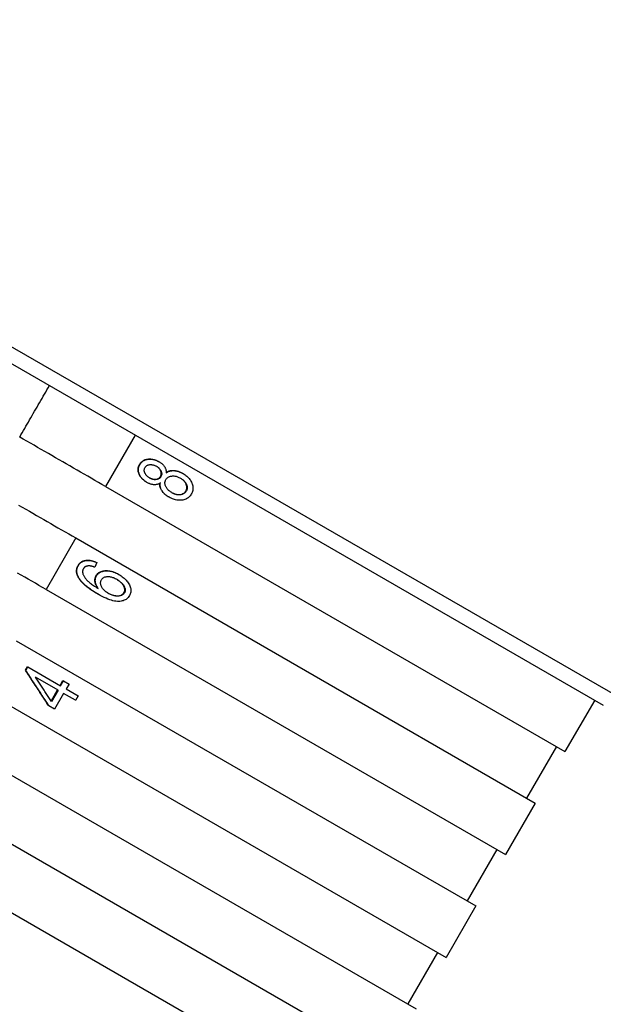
# Model space of a CAD drawing. Header units: millimetres. Extents: x 1145 to 3707, y 526 to 1459.
# Tile 7 of 18: x 1348 to 1377, y 979 to 1029. Entities that reach past the tile are written whole.
import ezdxf

# ---------------------------------------------------------------- set-up
doc = ezdxf.new("R2010")
doc.units = ezdxf.units.MM
doc.layers.add('DETAIL', color=2, linetype='Continuous')

msp = doc.modelspace()

# ---------------------------------------------------------------- linework, layer by layer
at = {"layer": 'DETAIL'}
for p, q in [((1383.083, 991.25), (1316.253, 1029.834)), ((1321.589, 1025.907), (1377.015, 993.907)), ((1353.408, 1007.536), (1351.908, 1004.938)), ((1354.595, 1006.199), (1354.613, 1006.188)), ((1355.796, 1005.606), (1355.818, 1005.593)), ((1309.156, 1005.372), (1365.448, 972.872)), ((1353.982, 1005.154), (1353.999, 1005.143)), ((1351.908, 1004.938), (1375.082, 991.559)), ((1355.095, 1004.413), (1355.116, 1004.401)), ((1350.408, 1002.34), (1348.908, 999.742)), ((1350.408, 1002.34), (1373.582, 988.961)), ((1351.476, 1001.098), (1351.373, 1000.861)), ((1351.459, 1001.108), (1351.476, 1001.098)), ((1352.566, 1000.508), (1352.586, 1000.496)), ((1348.908, 999.742), (1372.082, 986.363)), ((1351.51, 999.515), (1351.529, 999.504)), ((1347.408, 997.144), (1370.582, 983.765)), ((1347.872, 995.66), (1347.977, 995.843)), ((1347.872, 995.66), (1347.888, 995.651)), ((1347.888, 995.651), (1347.993, 995.833)), ((1347.977, 995.843), (1347.993, 995.833)), ((1347.993, 995.833), (1349.641, 994.882)), ((1349.512, 994.658), (1348.371, 995.317)), ((1349.62, 994.894), (1349.762, 995.14)), ((1349.641, 994.882), (1349.783, 995.127)), ((1349.762, 995.14), (1349.783, 995.127)), ((1349.783, 995.127), (1350.068, 994.963)), ((1349.168, 994.111), (1349.491, 994.67)), ((1349.512, 994.658), (1349.183, 994.088)), ((1350.068, 994.963), (1349.926, 994.717)), ((1349.926, 994.717), (1350.527, 994.371)), ((1345.908, 994.546), (1369.082, 981.166)), ((1349.797, 994.494), (1349.341, 993.704)), ((1350.398, 994.147), (1349.797, 994.494)), ((1376.582, 994.157), (1375.082, 991.559)), ((1349.035, 993.88), (1349.056, 993.868)), ((1349.341, 993.704), (1349.056, 993.868)), ((1344.408, 991.948), (1367.582, 978.568)), ((1374.649, 991.809), (1373.149, 989.211)), ((1342.908, 989.35), (1366.082, 975.97)), ((1373.582, 988.961), (1372.082, 986.363)), ((1371.649, 986.613), (1370.149, 984.015)), ((1370.582, 983.765), (1369.082, 981.166)), ((1368.649, 981.416), (1367.149, 978.818))]:
    msp.add_line(p, q, dxfattribs=at)
at = {"layer": 'DETAIL', "flags": 128}
for points in [[(1347.58, 1007.437), (1347.642, 1007.545), (1347.705, 1007.653), (1347.767, 1007.762), (1347.83, 1007.87), (1347.892, 1007.978), (1347.955, 1008.086), (1348.017, 1008.195), (1348.08, 1008.303), (1348.142, 1008.411), (1348.205, 1008.519), (1348.267, 1008.628), (1348.33, 1008.736), (1348.392, 1008.844), (1348.455, 1008.952), (1348.517, 1009.061), (1348.58, 1009.169), (1348.642, 1009.277), (1348.705, 1009.385), (1348.767, 1009.494), (1348.83, 1009.602), (1348.892, 1009.71), (1348.955, 1009.818), (1349.017, 1009.927), (1349.08, 1010.035)], [(1351.908, 1004.938), (1351.729, 1005.041), (1351.55, 1005.145), (1351.371, 1005.248), (1351.191, 1005.352), (1351.011, 1005.456), (1350.832, 1005.56), (1350.652, 1005.663), (1350.472, 1005.767), (1350.291, 1005.871), (1350.111, 1005.976), (1349.931, 1006.08), (1349.75, 1006.184), (1349.57, 1006.288), (1349.389, 1006.392), (1349.208, 1006.497), (1349.027, 1006.601), (1348.847, 1006.706), (1348.666, 1006.81), (1348.485, 1006.914), (1348.304, 1007.019), (1348.123, 1007.123), (1347.942, 1007.228), (1347.761, 1007.332), (1347.58, 1007.437)], [(1353.982, 1005.154), (1353.937, 1005.181), (1353.894, 1005.209), (1353.854, 1005.239), (1353.816, 1005.271), (1353.78, 1005.303), (1353.747, 1005.337), (1353.716, 1005.372), (1353.688, 1005.408), (1353.661, 1005.445), (1353.638, 1005.484), (1353.616, 1005.524), (1353.597, 1005.566), (1353.581, 1005.608), (1353.568, 1005.649), (1353.559, 1005.691), (1353.552, 1005.732), (1353.55, 1005.773), (1353.55, 1005.814), (1353.555, 1005.854), (1353.562, 1005.895), (1353.573, 1005.935), (1353.587, 1005.975), (1353.605, 1006.014), (1353.626, 1006.054)], [(1353.626, 1006.054), (1353.65, 1006.092), (1353.676, 1006.128), (1353.703, 1006.16), (1353.733, 1006.19), (1353.765, 1006.217), (1353.799, 1006.241), (1353.834, 1006.263), (1353.872, 1006.281), (1353.911, 1006.297), (1353.953, 1006.309), (1353.996, 1006.319), (1354.041, 1006.326), (1354.087, 1006.33), (1354.133, 1006.332), (1354.18, 1006.33), (1354.226, 1006.326), (1354.272, 1006.32), (1354.318, 1006.31), (1354.364, 1006.299), (1354.411, 1006.284), (1354.457, 1006.267), (1354.503, 1006.247), (1354.549, 1006.224), (1354.595, 1006.199)], [(1353.641, 1006.045), (1353.665, 1006.083), (1353.691, 1006.119), (1353.719, 1006.151), (1353.749, 1006.181), (1353.781, 1006.208), (1353.814, 1006.232), (1353.85, 1006.254), (1353.888, 1006.272), (1353.927, 1006.287), (1353.969, 1006.3), (1354.012, 1006.31), (1354.057, 1006.317), (1354.104, 1006.321), (1354.15, 1006.322), (1354.196, 1006.321), (1354.242, 1006.317), (1354.289, 1006.31), (1354.335, 1006.301), (1354.381, 1006.289), (1354.428, 1006.274), (1354.474, 1006.257), (1354.52, 1006.237), (1354.567, 1006.214), (1354.613, 1006.188)], [(1354.613, 1006.188), (1354.642, 1006.171), (1354.67, 1006.153), (1354.696, 1006.135), (1354.722, 1006.116), (1354.746, 1006.096), (1354.769, 1006.076), (1354.791, 1006.056), (1354.812, 1006.035), (1354.831, 1006.013), (1354.849, 1005.991), (1354.867, 1005.968), (1354.883, 1005.944), (1354.897, 1005.92), (1354.911, 1005.896), (1354.923, 1005.871), (1354.933, 1005.846), (1354.943, 1005.82), (1354.951, 1005.794), (1354.957, 1005.767), (1354.962, 1005.74), (1354.966, 1005.712), (1354.968, 1005.684), (1354.97, 1005.656), (1354.969, 1005.626)], [(1353.999, 1005.143), (1353.954, 1005.171), (1353.911, 1005.199), (1353.871, 1005.229), (1353.833, 1005.261), (1353.797, 1005.293), (1353.764, 1005.327), (1353.733, 1005.362), (1353.704, 1005.398), (1353.678, 1005.436), (1353.654, 1005.475), (1353.632, 1005.515), (1353.613, 1005.556), (1353.597, 1005.598), (1353.584, 1005.64), (1353.574, 1005.682), (1353.568, 1005.723), (1353.566, 1005.764), (1353.566, 1005.805), (1353.57, 1005.845), (1353.578, 1005.886), (1353.588, 1005.926), (1353.603, 1005.966), (1353.62, 1006.005), (1353.641, 1006.045)], [(1354.12, 1005.38), (1354.094, 1005.396), (1354.07, 1005.412), (1354.046, 1005.429), (1354.024, 1005.448), (1354.004, 1005.467), (1353.984, 1005.486), (1353.966, 1005.507), (1353.949, 1005.528), (1353.933, 1005.55), (1353.919, 1005.573), (1353.906, 1005.597), (1353.894, 1005.621), (1353.884, 1005.646), (1353.875, 1005.671), (1353.869, 1005.695), (1353.865, 1005.719), (1353.863, 1005.743), (1353.862, 1005.766), (1353.864, 1005.789), (1353.867, 1005.812), (1353.873, 1005.834), (1353.88, 1005.856), (1353.89, 1005.878), (1353.901, 1005.9)], [(1353.901, 1005.9), (1353.914, 1005.92), (1353.928, 1005.939), (1353.944, 1005.956), (1353.96, 1005.972), (1353.978, 1005.986), (1353.998, 1005.999), (1354.018, 1006.01), (1354.04, 1006.02), (1354.063, 1006.028), (1354.088, 1006.034), (1354.114, 1006.039), (1354.141, 1006.043), (1354.169, 1006.044), (1354.197, 1006.045), (1354.224, 1006.043), (1354.252, 1006.041), (1354.28, 1006.036), (1354.309, 1006.03), (1354.337, 1006.022), (1354.365, 1006.013), (1354.393, 1006.002), (1354.422, 1005.99), (1354.45, 1005.975), (1354.479, 1005.96)], [(1354.683, 1005.451), (1354.694, 1005.473), (1354.704, 1005.495), (1354.711, 1005.517), (1354.717, 1005.539), (1354.721, 1005.561), (1354.723, 1005.584), (1354.723, 1005.607), (1354.721, 1005.63), (1354.717, 1005.653), (1354.711, 1005.677), (1354.703, 1005.701), (1354.694, 1005.725), (1354.682, 1005.748), (1354.67, 1005.772), (1354.656, 1005.794), (1354.64, 1005.816), (1354.624, 1005.837), (1354.606, 1005.857), (1354.586, 1005.877), (1354.566, 1005.896), (1354.544, 1005.914), (1354.52, 1005.932), (1354.496, 1005.949), (1354.47, 1005.965)], [(1354.479, 1005.96), (1354.505, 1005.944), (1354.531, 1005.927), (1354.555, 1005.909), (1354.578, 1005.891), (1354.599, 1005.871), (1354.619, 1005.852), (1354.638, 1005.831), (1354.655, 1005.81), (1354.671, 1005.788), (1354.686, 1005.765), (1354.699, 1005.742), (1354.71, 1005.718), (1354.721, 1005.693), (1354.729, 1005.669), (1354.735, 1005.645), (1354.739, 1005.622), (1354.741, 1005.598), (1354.742, 1005.575), (1354.74, 1005.552), (1354.736, 1005.529), (1354.73, 1005.507), (1354.723, 1005.484), (1354.713, 1005.462), (1354.702, 1005.44)], [(1354.969, 1005.626), (1354.998, 1005.646), (1355.028, 1005.664), (1355.058, 1005.679), (1355.089, 1005.693), (1355.121, 1005.706), (1355.153, 1005.716), (1355.186, 1005.724), (1355.22, 1005.731), (1355.254, 1005.736), (1355.289, 1005.739), (1355.325, 1005.74), (1355.362, 1005.739), (1355.399, 1005.736), (1355.436, 1005.732), (1355.473, 1005.726), (1355.511, 1005.718), (1355.548, 1005.709), (1355.586, 1005.698), (1355.624, 1005.685), (1355.663, 1005.67), (1355.701, 1005.653), (1355.74, 1005.635), (1355.779, 1005.615), (1355.818, 1005.593)], [(1354.97, 1005.651), (1354.998, 1005.669), (1355.027, 1005.685), (1355.057, 1005.699), (1355.088, 1005.712), (1355.119, 1005.723), (1355.15, 1005.732), (1355.183, 1005.739), (1355.216, 1005.745), (1355.249, 1005.749), (1355.284, 1005.751), (1355.319, 1005.751), (1355.354, 1005.75), (1355.39, 1005.747), (1355.426, 1005.742), (1355.462, 1005.736), (1355.499, 1005.728), (1355.535, 1005.719), (1355.572, 1005.707), (1355.609, 1005.695), (1355.646, 1005.68), (1355.683, 1005.664), (1355.721, 1005.646), (1355.758, 1005.627), (1355.796, 1005.606)], [(1355.818, 1005.593), (1355.87, 1005.561), (1355.92, 1005.528), (1355.967, 1005.493), (1356.011, 1005.457), (1356.052, 1005.419), (1356.091, 1005.38), (1356.127, 1005.34), (1356.16, 1005.298), (1356.19, 1005.254), (1356.218, 1005.209), (1356.243, 1005.163), (1356.265, 1005.115), (1356.283, 1005.066), (1356.298, 1005.018), (1356.309, 1004.97), (1356.316, 1004.923), (1356.319, 1004.876), (1356.319, 1004.829), (1356.314, 1004.783), (1356.306, 1004.737), (1356.294, 1004.691), (1356.277, 1004.645), (1356.258, 1004.6), (1356.234, 1004.556)], [(1354.675, 1005.117), (1354.65, 1005.102), (1354.624, 1005.088), (1354.598, 1005.075), (1354.572, 1005.064), (1354.546, 1005.055), (1354.519, 1005.047), (1354.492, 1005.04), (1354.465, 1005.035), (1354.437, 1005.031), (1354.409, 1005.029), (1354.381, 1005.028), (1354.353, 1005.029), (1354.324, 1005.031), (1354.296, 1005.035), (1354.267, 1005.039), (1354.238, 1005.046), (1354.209, 1005.053), (1354.179, 1005.062), (1354.15, 1005.072), (1354.12, 1005.084), (1354.09, 1005.097), (1354.06, 1005.111), (1354.03, 1005.126), (1353.999, 1005.143)], [(1354.112, 1005.385), (1354.142, 1005.369), (1354.171, 1005.355), (1354.2, 1005.342), (1354.228, 1005.331), (1354.257, 1005.322), (1354.285, 1005.314), (1354.313, 1005.308), (1354.341, 1005.304), (1354.368, 1005.301), (1354.395, 1005.3), (1354.422, 1005.301), (1354.449, 1005.303), (1354.475, 1005.306), (1354.499, 1005.312), (1354.523, 1005.319), (1354.545, 1005.327), (1354.566, 1005.337), (1354.586, 1005.349), (1354.605, 1005.362), (1354.623, 1005.377), (1354.64, 1005.393), (1354.655, 1005.411), (1354.669, 1005.43), (1354.683, 1005.451)], [(1354.702, 1005.44), (1354.688, 1005.419), (1354.674, 1005.399), (1354.658, 1005.381), (1354.641, 1005.365), (1354.623, 1005.35), (1354.604, 1005.337), (1354.583, 1005.325), (1354.562, 1005.315), (1354.539, 1005.307), (1354.515, 1005.3), (1354.49, 1005.295), (1354.463, 1005.292), (1354.436, 1005.29), (1354.409, 1005.29), (1354.381, 1005.291), (1354.353, 1005.294), (1354.325, 1005.299), (1354.296, 1005.306), (1354.268, 1005.314), (1354.239, 1005.324), (1354.21, 1005.335), (1354.18, 1005.348), (1354.15, 1005.363), (1354.12, 1005.38)], [(1355.095, 1004.413), (1355.056, 1004.436), (1355.019, 1004.46), (1354.984, 1004.484), (1354.95, 1004.509), (1354.918, 1004.535), (1354.888, 1004.561), (1354.859, 1004.588), (1354.832, 1004.615), (1354.807, 1004.643), (1354.784, 1004.671), (1354.762, 1004.7), (1354.742, 1004.73), (1354.724, 1004.76), (1354.707, 1004.79), (1354.693, 1004.82), (1354.681, 1004.851), (1354.67, 1004.882), (1354.662, 1004.913), (1354.655, 1004.944), (1354.651, 1004.976), (1354.648, 1005.007), (1354.647, 1005.039), (1354.649, 1005.071), (1354.652, 1005.103)], [(1355.116, 1004.401), (1355.076, 1004.425), (1355.038, 1004.449), (1355.001, 1004.475), (1354.967, 1004.501), (1354.934, 1004.527), (1354.903, 1004.554), (1354.873, 1004.582), (1354.846, 1004.61), (1354.82, 1004.639), (1354.797, 1004.669), (1354.775, 1004.699), (1354.755, 1004.73), (1354.736, 1004.761), (1354.72, 1004.792), (1354.706, 1004.824), (1354.695, 1004.856), (1354.685, 1004.888), (1354.677, 1004.92), (1354.672, 1004.952), (1354.668, 1004.985), (1354.667, 1005.018), (1354.668, 1005.051), (1354.67, 1005.084), (1354.675, 1005.117)], [(1355.251, 1004.629), (1355.216, 1004.651), (1355.182, 1004.673), (1355.15, 1004.696), (1355.121, 1004.72), (1355.093, 1004.745), (1355.066, 1004.77), (1355.042, 1004.797), (1355.019, 1004.824), (1354.999, 1004.852), (1354.98, 1004.881), (1354.963, 1004.911), (1354.948, 1004.942), (1354.935, 1004.973), (1354.924, 1005.003), (1354.916, 1005.033), (1354.91, 1005.063), (1354.907, 1005.092), (1354.907, 1005.121), (1354.908, 1005.15), (1354.912, 1005.178), (1354.919, 1005.206), (1354.928, 1005.233), (1354.94, 1005.26), (1354.954, 1005.287)], [(1354.954, 1005.287), (1354.97, 1005.313), (1354.988, 1005.336), (1355.007, 1005.358), (1355.028, 1005.378), (1355.051, 1005.396), (1355.075, 1005.413), (1355.101, 1005.427), (1355.129, 1005.439), (1355.158, 1005.45), (1355.189, 1005.458), (1355.221, 1005.465), (1355.255, 1005.469), (1355.29, 1005.472), (1355.325, 1005.472), (1355.36, 1005.471), (1355.396, 1005.467), (1355.432, 1005.461), (1355.468, 1005.453), (1355.504, 1005.443), (1355.541, 1005.431), (1355.577, 1005.417), (1355.614, 1005.4), (1355.651, 1005.382), (1355.689, 1005.361)], [(1355.958, 1004.715), (1355.973, 1004.742), (1355.984, 1004.769), (1355.994, 1004.796), (1356.001, 1004.824), (1356.006, 1004.852), (1356.008, 1004.881), (1356.008, 1004.909), (1356.005, 1004.938), (1356, 1004.968), (1355.993, 1004.997), (1355.983, 1005.027), (1355.971, 1005.058), (1355.957, 1005.088), (1355.941, 1005.117), (1355.923, 1005.146), (1355.903, 1005.174), (1355.881, 1005.201), (1355.858, 1005.227), (1355.832, 1005.252), (1355.805, 1005.277), (1355.776, 1005.301), (1355.745, 1005.324), (1355.713, 1005.346), (1355.678, 1005.368)], [(1355.689, 1005.361), (1355.725, 1005.34), (1355.758, 1005.318), (1355.79, 1005.294), (1355.82, 1005.27), (1355.848, 1005.246), (1355.874, 1005.22), (1355.899, 1005.194), (1355.921, 1005.166), (1355.941, 1005.138), (1355.96, 1005.109), (1355.977, 1005.08), (1355.992, 1005.049), (1356.004, 1005.019), (1356.015, 1004.988), (1356.022, 1004.958), (1356.028, 1004.928), (1356.03, 1004.899), (1356.031, 1004.87), (1356.029, 1004.841), (1356.024, 1004.812), (1356.017, 1004.784), (1356.008, 1004.756), (1355.996, 1004.729), (1355.981, 1004.701)], [(1355.24, 1004.636), (1355.273, 1004.618), (1355.307, 1004.602), (1355.341, 1004.588), (1355.375, 1004.574), (1355.41, 1004.563), (1355.446, 1004.553), (1355.482, 1004.544), (1355.519, 1004.537), (1355.555, 1004.532), (1355.59, 1004.53), (1355.625, 1004.53), (1355.658, 1004.532), (1355.691, 1004.536), (1355.723, 1004.543), (1355.753, 1004.553), (1355.783, 1004.564), (1355.812, 1004.578), (1355.838, 1004.593), (1355.863, 1004.609), (1355.886, 1004.627), (1355.907, 1004.647), (1355.926, 1004.668), (1355.943, 1004.691), (1355.958, 1004.715)], [(1355.981, 1004.701), (1355.966, 1004.677), (1355.948, 1004.654), (1355.929, 1004.633), (1355.908, 1004.613), (1355.884, 1004.595), (1355.859, 1004.578), (1355.832, 1004.563), (1355.803, 1004.55), (1355.772, 1004.538), (1355.741, 1004.529), (1355.709, 1004.522), (1355.676, 1004.518), (1355.641, 1004.516), (1355.606, 1004.517), (1355.57, 1004.52), (1355.533, 1004.526), (1355.496, 1004.533), (1355.46, 1004.542), (1355.423, 1004.553), (1355.388, 1004.565), (1355.353, 1004.579), (1355.318, 1004.594), (1355.284, 1004.611), (1355.251, 1004.629)], [(1356.234, 1004.556), (1356.207, 1004.512), (1356.177, 1004.472), (1356.146, 1004.435), (1356.112, 1004.402), (1356.076, 1004.371), (1356.038, 1004.344), (1355.998, 1004.32), (1355.955, 1004.299), (1355.911, 1004.282), (1355.864, 1004.267), (1355.814, 1004.256), (1355.763, 1004.248), (1355.71, 1004.243), (1355.657, 1004.242), (1355.604, 1004.243), (1355.551, 1004.248), (1355.497, 1004.256), (1355.443, 1004.267), (1355.39, 1004.281), (1355.335, 1004.299), (1355.281, 1004.32), (1355.226, 1004.343), (1355.171, 1004.371), (1355.116, 1004.401)], [(1347.527, 1004.003), (1347.708, 1003.899), (1347.889, 1003.794), (1348.07, 1003.69), (1348.25, 1003.586), (1348.431, 1003.482), (1348.611, 1003.377), (1348.791, 1003.273), (1348.972, 1003.169), (1349.152, 1003.065), (1349.332, 1002.961), (1349.511, 1002.858), (1349.691, 1002.754), (1349.871, 1002.65), (1350.05, 1002.547), (1350.229, 1002.443), (1350.408, 1002.34)], [(1350.524, 1000.958), (1350.546, 1000.992), (1350.569, 1001.024), (1350.594, 1001.054), (1350.621, 1001.081), (1350.649, 1001.106), (1350.679, 1001.128), (1350.711, 1001.148), (1350.745, 1001.166), (1350.78, 1001.181), (1350.817, 1001.193), (1350.856, 1001.204), (1350.897, 1001.212), (1350.939, 1001.217), (1350.981, 1001.22), (1351.025, 1001.22), (1351.07, 1001.218), (1351.115, 1001.213), (1351.162, 1001.205), (1351.209, 1001.195), (1351.257, 1001.183), (1351.306, 1001.168), (1351.356, 1001.15), (1351.407, 1001.13), (1351.459, 1001.108)], [(1350.54, 1000.949), (1350.561, 1000.984), (1350.584, 1001.016), (1350.609, 1001.045), (1350.636, 1001.072), (1350.664, 1001.097), (1350.695, 1001.119), (1350.726, 1001.139), (1350.76, 1001.157), (1350.796, 1001.172), (1350.833, 1001.184), (1350.872, 1001.195), (1350.912, 1001.202), (1350.955, 1001.208), (1350.997, 1001.211), (1351.041, 1001.211), (1351.086, 1001.208), (1351.132, 1001.203), (1351.178, 1001.196), (1351.226, 1001.186), (1351.274, 1001.173), (1351.323, 1001.158), (1351.373, 1001.141), (1351.424, 1001.12), (1351.476, 1001.098)], [(1350.551, 1000.33), (1350.536, 1000.358), (1350.521, 1000.386), (1350.508, 1000.414), (1350.497, 1000.441), (1350.486, 1000.469), (1350.477, 1000.496), (1350.469, 1000.523), (1350.462, 1000.55), (1350.457, 1000.577), (1350.452, 1000.604), (1350.449, 1000.63), (1350.448, 1000.656), (1350.447, 1000.682), (1350.448, 1000.708), (1350.45, 1000.734), (1350.453, 1000.76), (1350.458, 1000.785), (1350.463, 1000.81), (1350.47, 1000.835), (1350.479, 1000.86), (1350.488, 1000.885), (1350.499, 1000.909), (1350.511, 1000.934), (1350.524, 1000.958)], [(1350.567, 1000.321), (1350.552, 1000.349), (1350.537, 1000.377), (1350.524, 1000.405), (1350.513, 1000.432), (1350.502, 1000.46), (1350.493, 1000.487), (1350.485, 1000.514), (1350.478, 1000.541), (1350.472, 1000.568), (1350.468, 1000.595), (1350.465, 1000.621), (1350.463, 1000.647), (1350.463, 1000.674), (1350.463, 1000.699), (1350.465, 1000.725), (1350.468, 1000.751), (1350.473, 1000.776), (1350.479, 1000.801), (1350.486, 1000.826), (1350.494, 1000.851), (1350.503, 1000.876), (1350.514, 1000.901), (1350.526, 1000.925), (1350.54, 1000.949)], [(1350.789, 1000.786), (1350.784, 1000.777), (1350.78, 1000.768), (1350.776, 1000.759), (1350.772, 1000.75), (1350.768, 1000.741), (1350.765, 1000.731), (1350.762, 1000.722), (1350.759, 1000.712), (1350.757, 1000.703), (1350.755, 1000.693), (1350.753, 1000.683), (1350.752, 1000.673), (1350.751, 1000.663), (1350.751, 1000.653), (1350.75, 1000.643), (1350.751, 1000.633), (1350.751, 1000.622), (1350.752, 1000.612), (1350.753, 1000.602), (1350.754, 1000.591), (1350.756, 1000.58), (1350.758, 1000.57), (1350.761, 1000.559), (1350.764, 1000.548)], [(1351.053, 1000.932), (1351.038, 1000.931), (1351.023, 1000.929), (1351.008, 1000.927), (1350.994, 1000.925), (1350.98, 1000.922), (1350.967, 1000.918), (1350.953, 1000.914), (1350.941, 1000.91), (1350.928, 1000.906), (1350.916, 1000.901), (1350.905, 1000.895), (1350.894, 1000.889), (1350.883, 1000.883), (1350.872, 1000.876), (1350.862, 1000.869), (1350.853, 1000.862), (1350.844, 1000.854), (1350.835, 1000.845), (1350.826, 1000.836), (1350.818, 1000.827), (1350.81, 1000.818), (1350.803, 1000.808), (1350.796, 1000.797), (1350.789, 1000.786)], [(1351.373, 1000.861), (1351.357, 1000.867), (1351.34, 1000.873), (1351.324, 1000.879), (1351.308, 1000.885), (1351.293, 1000.89), (1351.277, 1000.895), (1351.263, 1000.899), (1351.248, 1000.903), (1351.234, 1000.907), (1351.219, 1000.911), (1351.206, 1000.914), (1351.192, 1000.918), (1351.179, 1000.92), (1351.166, 1000.923), (1351.154, 1000.925), (1351.141, 1000.927), (1351.129, 1000.929), (1351.117, 1000.93), (1351.106, 1000.931), (1351.095, 1000.932), (1351.084, 1000.933), (1351.073, 1000.933), (1351.063, 1000.933), (1351.053, 1000.932)], [(1351.434, 1000.443), (1351.457, 1000.479), (1351.483, 1000.512), (1351.511, 1000.542), (1351.542, 1000.57), (1351.575, 1000.595), (1351.611, 1000.617), (1351.65, 1000.636), (1351.692, 1000.653), (1351.736, 1000.667), (1351.782, 1000.678), (1351.832, 1000.686), (1351.884, 1000.692), (1351.937, 1000.694), (1351.992, 1000.694), (1352.046, 1000.69), (1352.102, 1000.683), (1352.158, 1000.672), (1352.214, 1000.658), (1352.271, 1000.642), (1352.329, 1000.621), (1352.387, 1000.598), (1352.446, 1000.571), (1352.506, 1000.541), (1352.566, 1000.508)], [(1351.452, 1000.433), (1351.475, 1000.469), (1351.501, 1000.502), (1351.529, 1000.532), (1351.56, 1000.56), (1351.593, 1000.584), (1351.63, 1000.607), (1351.668, 1000.626), (1351.71, 1000.642), (1351.754, 1000.656), (1351.801, 1000.667), (1351.85, 1000.675), (1351.903, 1000.681), (1351.956, 1000.684), (1352.011, 1000.683), (1352.066, 1000.679), (1352.121, 1000.671), (1352.177, 1000.661), (1352.234, 1000.647), (1352.291, 1000.63), (1352.349, 1000.61), (1352.408, 1000.586), (1352.467, 1000.559), (1352.526, 1000.529), (1352.586, 1000.496)], [(1348.908, 999.742), (1348.729, 999.845), (1348.55, 999.949), (1348.371, 1000.052), (1348.191, 1000.156), (1348.011, 1000.26), (1347.832, 1000.363), (1347.652, 1000.467), (1347.472, 1000.571)], [(1351.51, 999.515), (1351.449, 999.55), (1351.391, 999.586), (1351.334, 999.621), (1351.279, 999.655), (1351.226, 999.69), (1351.175, 999.725), (1351.125, 999.76), (1351.077, 999.794), (1351.031, 999.828), (1350.986, 999.863), (1350.944, 999.897), (1350.903, 999.931), (1350.864, 999.965), (1350.826, 999.998), (1350.791, 1000.032), (1350.757, 1000.066), (1350.725, 1000.099), (1350.695, 1000.132), (1350.667, 1000.166), (1350.64, 1000.199), (1350.615, 1000.232), (1350.592, 1000.265), (1350.571, 1000.297), (1350.551, 1000.33)], [(1351.529, 999.504), (1351.469, 999.539), (1351.41, 999.574), (1351.353, 999.61), (1351.298, 999.645), (1351.245, 999.679), (1351.193, 999.714), (1351.143, 999.749), (1351.095, 999.784), (1351.049, 999.818), (1351.004, 999.852), (1350.961, 999.887), (1350.92, 999.921), (1350.881, 999.955), (1350.844, 999.989), (1350.808, 1000.022), (1350.774, 1000.056), (1350.742, 1000.089), (1350.712, 1000.123), (1350.683, 1000.156), (1350.656, 1000.189), (1350.631, 1000.222), (1350.608, 1000.255), (1350.587, 1000.288), (1350.567, 1000.321)], [(1350.764, 1000.548), (1350.772, 1000.52), (1350.783, 1000.492), (1350.795, 1000.463), (1350.809, 1000.435), (1350.824, 1000.406), (1350.842, 1000.377), (1350.861, 1000.348), (1350.882, 1000.319), (1350.905, 1000.289), (1350.929, 1000.259), (1350.955, 1000.229), (1350.983, 1000.199), (1351.014, 1000.169), (1351.047, 1000.138), (1351.083, 1000.106), (1351.122, 1000.074), (1351.164, 1000.041), (1351.208, 1000.007), (1351.256, 999.973), (1351.306, 999.939), (1351.36, 999.904), (1351.416, 999.868), (1351.475, 999.832), (1351.537, 999.795)], [(1351.518, 999.806), (1351.498, 999.836), (1351.479, 999.866), (1351.462, 999.896), (1351.447, 999.925), (1351.433, 999.954), (1351.42, 999.983), (1351.409, 1000.012), (1351.4, 1000.04), (1351.392, 1000.068), (1351.385, 1000.096), (1351.38, 1000.124), (1351.377, 1000.152), (1351.375, 1000.179), (1351.374, 1000.205), (1351.375, 1000.232), (1351.376, 1000.257), (1351.379, 1000.282), (1351.383, 1000.307), (1351.389, 1000.331), (1351.396, 1000.354), (1351.403, 1000.377), (1351.413, 1000.4), (1351.423, 1000.422), (1351.434, 1000.443)], [(1351.537, 999.795), (1351.517, 999.825), (1351.498, 999.855), (1351.481, 999.884), (1351.465, 999.914), (1351.451, 999.943), (1351.439, 999.972), (1351.428, 1000.001), (1351.418, 1000.029), (1351.41, 1000.057), (1351.404, 1000.085), (1351.399, 1000.113), (1351.395, 1000.141), (1351.393, 1000.168), (1351.393, 1000.195), (1351.393, 1000.221), (1351.395, 1000.247), (1351.397, 1000.272), (1351.402, 1000.296), (1351.407, 1000.32), (1351.414, 1000.344), (1351.421, 1000.367), (1351.431, 1000.389), (1351.441, 1000.411), (1351.452, 1000.433)], [(1352.043, 999.55), (1352.003, 999.574), (1351.965, 999.599), (1351.93, 999.624), (1351.897, 999.65), (1351.865, 999.677), (1351.836, 999.705), (1351.809, 999.733), (1351.784, 999.762), (1351.762, 999.792), (1351.741, 999.822), (1351.723, 999.853), (1351.706, 999.885), (1351.692, 999.917), (1351.681, 999.948), (1351.672, 999.979), (1351.665, 1000.009), (1351.661, 1000.038), (1351.66, 1000.067), (1351.661, 1000.096), (1351.664, 1000.124), (1351.67, 1000.151), (1351.679, 1000.178), (1351.689, 1000.204), (1351.703, 1000.23)], [(1351.703, 1000.23), (1351.718, 1000.254), (1351.736, 1000.277), (1351.755, 1000.297), (1351.775, 1000.316), (1351.797, 1000.333), (1351.821, 1000.347), (1351.847, 1000.36), (1351.874, 1000.371), (1351.903, 1000.38), (1351.934, 1000.387), (1351.967, 1000.392), (1352.001, 1000.395), (1352.036, 1000.396), (1352.072, 1000.394), (1352.109, 1000.391), (1352.146, 1000.385), (1352.185, 1000.376), (1352.224, 1000.366), (1352.263, 1000.353), (1352.304, 1000.338), (1352.345, 1000.321), (1352.387, 1000.301), (1352.43, 1000.279), (1352.473, 1000.255)], [(1352.84, 999.584), (1352.852, 999.608), (1352.862, 999.632), (1352.87, 999.658), (1352.874, 999.684), (1352.877, 999.71), (1352.877, 999.737), (1352.874, 999.765), (1352.869, 999.794), (1352.862, 999.823), (1352.852, 999.853), (1352.84, 999.884), (1352.825, 999.915), (1352.807, 999.947), (1352.788, 999.978), (1352.766, 1000.008), (1352.741, 1000.038), (1352.715, 1000.068), (1352.686, 1000.097), (1352.654, 1000.125), (1352.621, 1000.154), (1352.585, 1000.181), (1352.546, 1000.208), (1352.506, 1000.235), (1352.463, 1000.261)], [(1352.473, 1000.255), (1352.517, 1000.229), (1352.559, 1000.202), (1352.598, 1000.175), (1352.635, 1000.147), (1352.67, 1000.118), (1352.702, 1000.09), (1352.732, 1000.06), (1352.759, 1000.03), (1352.784, 1000), (1352.807, 999.969), (1352.827, 999.938), (1352.845, 999.906), (1352.86, 999.874), (1352.873, 999.843), (1352.883, 999.813), (1352.891, 999.783), (1352.897, 999.754), (1352.899, 999.726), (1352.899, 999.698), (1352.897, 999.672), (1352.892, 999.645), (1352.885, 999.62), (1352.875, 999.595), (1352.863, 999.571)], [(1352.586, 1000.496), (1352.644, 1000.461), (1352.7, 1000.424), (1352.753, 1000.386), (1352.804, 1000.345), (1352.853, 1000.304), (1352.899, 1000.26), (1352.943, 1000.215), (1352.984, 1000.167), (1353.022, 1000.119), (1353.057, 1000.072), (1353.087, 1000.024), (1353.113, 999.976), (1353.135, 999.928), (1353.154, 999.88), (1353.168, 999.832), (1353.179, 999.785), (1353.185, 999.737), (1353.188, 999.691), (1353.186, 999.645), (1353.18, 999.6), (1353.171, 999.556), (1353.157, 999.513), (1353.139, 999.471), (1353.118, 999.429)], [(1353.118, 999.429), (1353.089, 999.384), (1353.058, 999.343), (1353.023, 999.306), (1352.985, 999.272), (1352.944, 999.243), (1352.9, 999.216), (1352.853, 999.194), (1352.803, 999.175), (1352.75, 999.16), (1352.693, 999.149), (1352.634, 999.141), (1352.571, 999.137), (1352.505, 999.138), (1352.435, 999.144), (1352.362, 999.155), (1352.284, 999.172), (1352.203, 999.195), (1352.118, 999.223), (1352.029, 999.256), (1351.937, 999.294), (1351.841, 999.339), (1351.741, 999.388), (1351.637, 999.443), (1351.529, 999.504)], [(1352.032, 999.557), (1352.072, 999.535), (1352.112, 999.515), (1352.153, 999.497), (1352.194, 999.481), (1352.236, 999.467), (1352.278, 999.454), (1352.32, 999.443), (1352.363, 999.433), (1352.405, 999.426), (1352.445, 999.421), (1352.485, 999.419), (1352.522, 999.419), (1352.559, 999.422), (1352.594, 999.427), (1352.627, 999.434), (1352.659, 999.444), (1352.689, 999.456), (1352.717, 999.469), (1352.743, 999.484), (1352.767, 999.501), (1352.789, 999.519), (1352.808, 999.539), (1352.825, 999.561), (1352.84, 999.584)], [(1352.863, 999.571), (1352.847, 999.548), (1352.83, 999.526), (1352.81, 999.506), (1352.789, 999.487), (1352.765, 999.47), (1352.738, 999.455), (1352.71, 999.442), (1352.679, 999.43), (1352.646, 999.42), (1352.612, 999.413), (1352.577, 999.408), (1352.54, 999.406), (1352.501, 999.406), (1352.461, 999.409), (1352.42, 999.414), (1352.377, 999.422), (1352.334, 999.432), (1352.291, 999.444), (1352.248, 999.457), (1352.206, 999.472), (1352.165, 999.489), (1352.124, 999.508), (1352.083, 999.528), (1352.043, 999.55)], [(1349.035, 993.88), (1348.987, 993.954), (1348.939, 994.028), (1348.891, 994.102), (1348.842, 994.176), (1348.794, 994.25), (1348.746, 994.324), (1348.698, 994.398), (1348.65, 994.472), (1348.601, 994.546), (1348.553, 994.62), (1348.505, 994.694), (1348.456, 994.769), (1348.408, 994.843), (1348.359, 994.917), (1348.311, 994.991), (1348.262, 995.066), (1348.213, 995.14), (1348.165, 995.214), (1348.116, 995.288), (1348.067, 995.363), (1348.019, 995.437), (1347.97, 995.512), (1347.921, 995.586), (1347.872, 995.66)], [(1349.056, 993.868), (1349.008, 993.942), (1348.96, 994.016), (1348.911, 994.09), (1348.863, 994.164), (1348.815, 994.238), (1348.766, 994.312), (1348.718, 994.387), (1348.669, 994.461), (1348.621, 994.535), (1348.572, 994.609), (1348.524, 994.683), (1348.475, 994.758), (1348.426, 994.832), (1348.377, 994.906), (1348.329, 994.981), (1348.28, 995.055), (1348.231, 995.13), (1348.182, 995.204), (1348.133, 995.278), (1348.084, 995.353), (1348.035, 995.427), (1347.986, 995.502), (1347.937, 995.576), (1347.888, 995.651)], [(1349.183, 994.088), (1349.149, 994.139), (1349.116, 994.19), (1349.082, 994.241), (1349.048, 994.292), (1349.015, 994.343), (1348.981, 994.394), (1348.947, 994.446), (1348.913, 994.497), (1348.88, 994.548), (1348.846, 994.599), (1348.812, 994.65), (1348.778, 994.702), (1348.744, 994.753), (1348.71, 994.804), (1348.677, 994.855), (1348.643, 994.907), (1348.609, 994.958), (1348.575, 995.009), (1348.541, 995.06), (1348.507, 995.112), (1348.473, 995.163), (1348.439, 995.214), (1348.405, 995.266), (1348.371, 995.317)], [(1350.527, 994.371), (1350.521, 994.361), (1350.516, 994.352), (1350.511, 994.343), (1350.505, 994.333), (1350.5, 994.324), (1350.494, 994.315), (1350.489, 994.305), (1350.484, 994.296), (1350.478, 994.287), (1350.473, 994.277), (1350.468, 994.268), (1350.462, 994.259), (1350.457, 994.249), (1350.451, 994.24), (1350.446, 994.231), (1350.441, 994.221), (1350.435, 994.212), (1350.43, 994.203), (1350.424, 994.193), (1350.419, 994.184), (1350.414, 994.175), (1350.408, 994.165), (1350.403, 994.156), (1350.398, 994.147)]]:
    msp.add_lwpolyline(points, dxfattribs=at)

doc.saveas('drawing.dxf')
